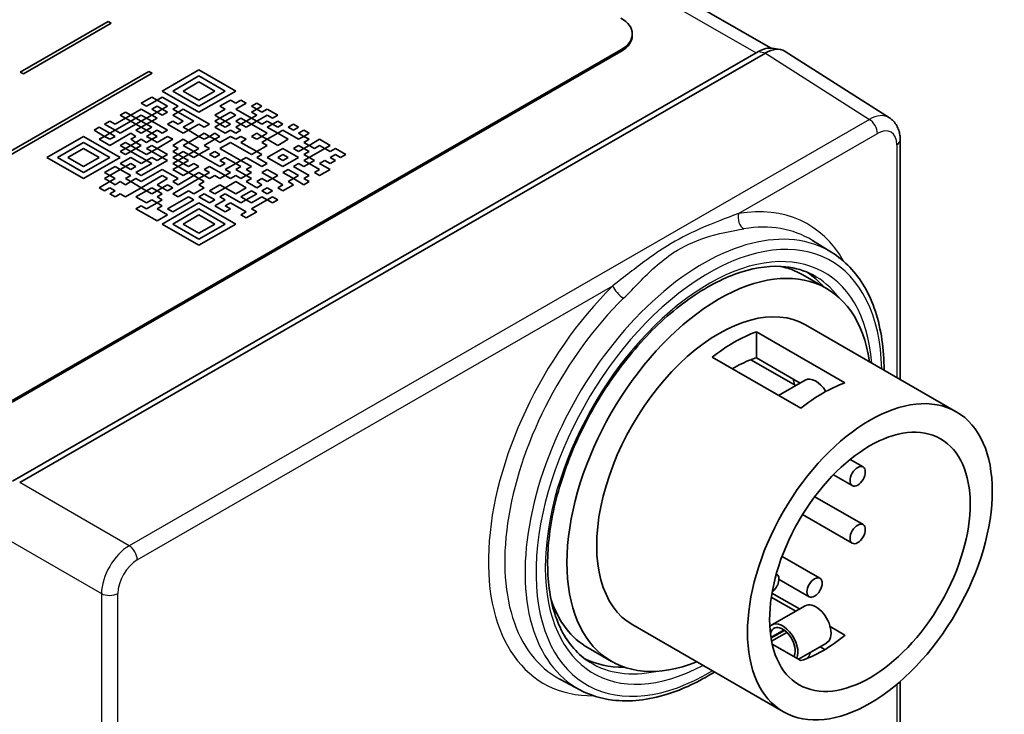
# Model space of a CAD drawing. Header units: millimetres. Extents: x 0 to 210, y 0 to 149.
# Tile 21 of 24: x 148 to 160, y 120 to 129. Entities that reach past the tile are written whole.
import ezdxf

# ---------------------------------------------------------------- set-up
doc = ezdxf.new("R2010")
doc.units = ezdxf.units.MM
doc.header["$LTSCALE"] = 0.5
doc.layers.add('Sichtbar (ISO)', color=7, linetype='Continuous', lineweight=35)
doc.layers.add('Sichtbar schmal (ISO)', color=7, linetype='Continuous', lineweight=25)

msp = doc.modelspace()

# ---------------------------------------------------------------- linework, layer by layer
at = {"layer": 'Sichtbar (ISO)'}
for p, q in [((149.221, 132.967), (157.101, 128.43)), ((147.511, 128.122), (148.636, 128.77)), ((147.511, 128.122), (148.636, 128.77)), ((148.678, 128.745), (147.554, 128.098)), ((148.636, 128.77), (148.678, 128.745)), ((148.636, 128.77), (148.636, 128.77)), ((148.636, 128.77), (148.678, 128.745)), ((155.336, 128.588), (155.336, 128.609)), ((155.19, 128.405), (147.412, 123.926)), ((147.412, 123.906), (155.19, 128.385)), ((147.415, 122.895), (156.95, 128.386)), ((157.037, 128.365), (147.507, 122.877)), ((157.123, 128.428), (157.224, 128.412)), ((157.29, 128.387), (158.622, 127.538)), ((146.175, 126.414), (149.157, 128.131)), ((146.175, 126.414), (149.157, 128.131)), ((149.199, 128.107), (146.218, 126.389)), ((147.554, 128.098), (147.511, 128.122)), ((149.157, 128.131), (149.199, 128.107)), ((149.157, 128.131), (149.157, 128.131)), ((149.157, 128.131), (149.199, 128.107)), ((149.329, 127.88), (149.798, 128.151)), ((149.798, 128.151), (149.329, 127.88)), ((149.798, 128.151), (150.267, 127.88)), ((150.267, 127.88), (149.798, 128.151)), ((149.798, 128.151), (149.798, 128.151)), ((149.798, 128.074), (149.463, 127.88)), ((149.597, 127.88), (149.798, 127.996)), ((149.798, 127.996), (149.597, 127.88)), ((150.133, 127.88), (149.798, 128.074)), ((149.798, 127.996), (149.999, 127.88)), ((149.999, 127.88), (149.798, 127.996)), ((149.798, 127.996), (149.798, 127.996)), ((149.798, 127.61), (149.329, 127.88)), ((149.463, 127.88), (149.798, 127.687)), ((149.798, 127.687), (149.463, 127.88)), ((149.463, 127.88), (149.463, 127.88)), ((149.798, 127.765), (149.597, 127.88)), ((149.999, 127.88), (149.798, 127.765)), ((149.798, 127.687), (150.133, 127.88)), ((150.267, 127.88), (149.798, 127.61)), ((150.133, 127.88), (149.798, 127.687)), ((150.133, 127.88), (150.133, 127.88)), ((149.06, 127.726), (149.195, 127.803)), ((149.195, 127.803), (149.06, 127.726)), ((149.127, 127.687), (149.06, 127.726)), ((149.262, 127.765), (149.127, 127.687)), ((149.195, 127.803), (149.262, 127.765)), ((149.262, 127.765), (149.195, 127.803)), ((149.195, 127.803), (149.195, 127.803)), ((149.329, 127.803), (149.262, 127.765)), ((149.262, 127.765), (149.329, 127.803)), ((149.396, 127.687), (149.262, 127.765)), ((149.53, 127.687), (149.329, 127.803)), ((149.329, 127.803), (149.53, 127.687)), ((149.329, 127.803), (149.329, 127.803)), ((150.2, 127.765), (150.066, 127.687)), ((150.066, 127.687), (150.2, 127.765)), ((150.267, 127.726), (150.2, 127.765)), ((150.2, 127.765), (150.2, 127.765)), ((150.2, 127.765), (150.267, 127.726)), ((150.334, 127.765), (150.267, 127.726)), ((150.267, 127.726), (150.334, 127.765)), ((150.401, 127.726), (150.267, 127.649)), ((150.267, 127.726), (150.267, 127.726)), ((150.401, 127.726), (150.334, 127.765)), ((150.334, 127.765), (150.401, 127.726)), ((150.334, 127.765), (150.334, 127.765)), ((150.536, 127.726), (150.469, 127.687)), ((150.469, 127.687), (150.536, 127.726)), ((150.603, 127.687), (150.536, 127.726)), ((150.536, 127.726), (150.536, 127.726)), ((150.536, 127.726), (150.603, 127.687)), ((148.859, 127.61), (148.792, 127.572)), ((148.792, 127.572), (148.859, 127.61)), ((148.926, 127.572), (148.859, 127.61)), ((148.859, 127.61), (148.859, 127.61)), ((148.859, 127.61), (148.926, 127.572)), ((149.06, 127.649), (148.926, 127.572)), ((148.926, 127.572), (149.06, 127.649)), ((149.194, 127.572), (149.06, 127.649)), ((149.06, 127.649), (149.06, 127.649)), ((149.06, 127.649), (149.195, 127.572)), ((149.195, 127.649), (149.262, 127.687)), ((149.262, 127.687), (149.195, 127.649)), ((149.262, 127.61), (149.195, 127.649)), ((149.262, 127.61), (149.195, 127.572)), ((149.195, 127.572), (149.262, 127.61)), ((149.262, 127.687), (149.329, 127.649)), ((149.329, 127.649), (149.262, 127.687)), ((149.262, 127.687), (149.262, 127.687)), ((149.329, 127.649), (149.262, 127.61)), ((149.329, 127.572), (149.262, 127.61)), ((149.262, 127.61), (149.329, 127.572)), ((149.262, 127.61), (149.262, 127.61)), ((149.396, 127.687), (149.329, 127.649)), ((149.329, 127.649), (149.396, 127.687)), ((149.396, 127.61), (149.329, 127.649)), ((149.396, 127.61), (149.329, 127.572)), ((149.329, 127.572), (149.396, 127.61)), ((149.396, 127.687), (149.396, 127.687)), ((149.396, 127.61), (149.396, 127.61)), ((149.53, 127.687), (149.463, 127.649)), ((149.53, 127.61), (149.463, 127.649)), ((149.463, 127.649), (149.53, 127.61)), ((149.463, 127.649), (149.463, 127.649)), ((149.53, 127.61), (149.463, 127.572)), ((149.53, 127.61), (149.597, 127.649)), ((149.597, 127.649), (149.53, 127.61)), ((149.731, 127.494), (149.53, 127.61)), ((149.597, 127.649), (149.932, 127.456)), ((149.932, 127.456), (149.597, 127.649)), ((149.597, 127.649), (149.597, 127.649)), ((149.798, 127.687), (149.798, 127.687)), ((150.133, 127.649), (149.999, 127.572)), ((149.999, 127.572), (150.133, 127.649)), ((150.133, 127.649), (150.066, 127.687)), ((150.2, 127.61), (150.066, 127.533)), ((150.133, 127.649), (150.133, 127.649)), ((150.267, 127.572), (150.2, 127.61)), ((150.468, 127.533), (150.267, 127.649)), ((150.267, 127.649), (150.469, 127.533)), ((150.267, 127.649), (150.267, 127.649)), ((150.536, 127.649), (150.469, 127.687)), ((150.536, 127.649), (150.469, 127.61)), ((150.469, 127.61), (150.536, 127.649)), ((150.536, 127.572), (150.469, 127.61)), ((150.603, 127.687), (150.536, 127.649)), ((150.603, 127.61), (150.536, 127.649)), ((150.536, 127.649), (150.536, 127.649)), ((150.536, 127.649), (150.603, 127.61)), ((150.67, 127.649), (150.603, 127.61)), ((150.603, 127.61), (150.67, 127.649)), ((150.603, 127.61), (150.603, 127.61)), ((150.804, 127.572), (150.67, 127.649)), ((150.67, 127.649), (150.804, 127.572)), ((150.67, 127.649), (150.67, 127.649)), ((148.658, 127.494), (148.591, 127.456)), ((148.591, 127.456), (148.658, 127.494)), ((148.725, 127.456), (148.658, 127.494)), ((148.658, 127.494), (148.658, 127.494)), ((148.658, 127.494), (148.725, 127.456)), ((148.859, 127.533), (148.725, 127.456)), ((148.725, 127.456), (148.859, 127.533)), ((148.926, 127.494), (148.725, 127.379)), ((148.859, 127.533), (148.792, 127.572)), ((148.926, 127.572), (148.859, 127.533)), ((148.859, 127.533), (148.926, 127.494)), ((148.926, 127.494), (148.859, 127.533)), ((148.859, 127.533), (148.859, 127.533)), ((148.993, 127.533), (148.926, 127.572)), ((148.926, 127.494), (148.993, 127.533)), ((148.993, 127.533), (148.926, 127.494)), ((148.993, 127.456), (148.926, 127.494)), ((149.06, 127.572), (148.993, 127.533)), ((148.993, 127.533), (149.06, 127.494)), ((149.06, 127.494), (148.993, 127.533)), ((148.993, 127.533), (148.993, 127.533)), ((149.06, 127.494), (148.993, 127.456)), ((149.127, 127.533), (149.06, 127.572)), ((149.06, 127.494), (149.127, 127.533)), ((149.127, 127.533), (149.06, 127.494)), ((149.127, 127.456), (149.06, 127.494)), ((149.195, 127.572), (149.127, 127.533)), ((149.194, 127.494), (149.127, 127.533)), ((149.127, 127.533), (149.127, 127.533)), ((149.127, 127.533), (149.195, 127.494)), ((149.195, 127.494), (149.127, 127.456)), ((149.262, 127.533), (149.195, 127.572)), ((149.262, 127.533), (149.195, 127.494)), ((149.195, 127.494), (149.262, 127.533)), ((149.396, 127.379), (149.195, 127.494)), ((149.262, 127.533), (149.262, 127.533)), ((149.329, 127.572), (149.329, 127.572)), ((149.463, 127.494), (149.396, 127.456)), ((149.597, 127.494), (149.463, 127.572)), ((149.463, 127.572), (149.597, 127.494)), ((149.463, 127.572), (149.463, 127.572)), ((149.53, 127.456), (149.463, 127.494)), ((149.597, 127.494), (149.53, 127.456)), ((149.597, 127.417), (149.731, 127.494)), ((149.731, 127.494), (149.597, 127.417)), ((149.731, 127.494), (149.731, 127.494)), ((150.066, 127.533), (149.999, 127.572)), ((150.066, 127.533), (149.999, 127.494)), ((149.999, 127.494), (150.066, 127.533)), ((150.066, 127.456), (149.999, 127.494)), ((150.066, 127.533), (150.133, 127.494)), ((150.133, 127.494), (150.066, 127.533)), ((150.066, 127.533), (150.066, 127.533)), ((150.133, 127.494), (150.066, 127.456)), ((150.133, 127.494), (150.267, 127.572)), ((150.267, 127.572), (150.133, 127.494)), ((150.2, 127.456), (150.133, 127.494)), ((150.267, 127.572), (150.267, 127.572)), ((150.334, 127.533), (150.267, 127.494)), ((150.267, 127.494), (150.334, 127.456)), ((150.334, 127.456), (150.267, 127.494)), ((150.267, 127.494), (150.267, 127.494)), ((150.401, 127.494), (150.334, 127.533)), ((150.334, 127.456), (150.401, 127.494)), ((150.401, 127.494), (150.334, 127.456)), ((150.469, 127.533), (150.401, 127.494)), ((150.401, 127.494), (150.469, 127.456)), ((150.468, 127.456), (150.401, 127.494)), ((150.401, 127.494), (150.401, 127.494)), ((150.536, 127.572), (150.469, 127.533)), ((150.469, 127.533), (150.536, 127.572)), ((150.536, 127.494), (150.469, 127.533)), ((150.469, 127.456), (150.536, 127.494)), ((150.536, 127.494), (150.469, 127.456)), ((150.67, 127.572), (150.536, 127.494)), ((150.536, 127.572), (150.536, 127.572)), ((150.603, 127.456), (150.536, 127.494)), ((150.536, 127.494), (150.536, 127.494)), ((150.536, 127.494), (150.603, 127.456)), ((150.67, 127.494), (150.603, 127.456)), ((150.603, 127.456), (150.67, 127.494)), ((150.737, 127.533), (150.67, 127.572)), ((150.737, 127.456), (150.67, 127.494)), ((150.67, 127.494), (150.737, 127.456)), ((150.67, 127.494), (150.67, 127.494)), ((150.804, 127.572), (150.737, 127.533)), ((150.804, 127.494), (150.737, 127.456)), ((150.737, 127.456), (150.804, 127.494)), ((150.871, 127.456), (150.804, 127.494)), ((150.804, 127.494), (150.804, 127.494)), ((150.804, 127.494), (150.871, 127.456)), ((148.524, 127.417), (148.457, 127.378)), ((148.457, 127.379), (148.524, 127.417)), ((148.591, 127.301), (148.457, 127.379)), ((148.658, 127.34), (148.524, 127.417)), ((148.524, 127.417), (148.658, 127.34)), ((148.524, 127.417), (148.524, 127.417)), ((148.725, 127.379), (148.591, 127.456)), ((148.658, 127.34), (148.591, 127.301)), ((148.658, 127.34), (148.725, 127.379)), ((148.725, 127.378), (148.658, 127.34)), ((148.725, 127.301), (148.658, 127.34)), ((148.926, 127.34), (148.658, 127.185)), ((148.725, 127.456), (148.725, 127.456)), ((148.725, 127.379), (148.792, 127.34)), ((148.725, 127.379), (148.725, 127.378)), ((148.792, 127.34), (148.725, 127.378)), ((148.792, 127.34), (148.993, 127.456)), ((148.993, 127.456), (148.792, 127.34)), ((148.792, 127.34), (148.792, 127.34)), ((148.993, 127.301), (148.926, 127.34)), ((148.993, 127.456), (149.06, 127.417)), ((149.06, 127.417), (148.993, 127.456)), ((148.993, 127.456), (148.993, 127.456)), ((149.06, 127.417), (148.993, 127.379)), ((148.993, 127.379), (149.06, 127.34)), ((148.993, 127.379), (148.993, 127.378)), ((149.06, 127.34), (148.993, 127.378)), ((149.06, 127.417), (149.127, 127.456)), ((149.127, 127.456), (149.06, 127.417)), ((149.127, 127.379), (149.06, 127.417)), ((149.06, 127.34), (149.127, 127.379)), ((149.127, 127.378), (149.06, 127.34)), ((149.06, 127.34), (149.06, 127.34)), ((149.194, 127.417), (149.127, 127.456)), ((149.127, 127.456), (149.127, 127.456)), ((149.127, 127.456), (149.195, 127.417)), ((149.195, 127.417), (149.127, 127.379)), ((149.127, 127.379), (149.195, 127.34)), ((149.127, 127.379), (149.127, 127.378)), ((149.194, 127.34), (149.127, 127.378)), ((149.195, 127.34), (149.127, 127.301)), ((149.195, 127.34), (149.262, 127.379)), ((149.262, 127.378), (149.195, 127.34)), ((149.262, 127.301), (149.195, 127.34)), ((149.262, 127.379), (149.329, 127.34)), ((149.262, 127.379), (149.262, 127.378)), ((149.329, 127.34), (149.262, 127.378)), ((149.329, 127.34), (149.396, 127.379)), ((149.396, 127.378), (149.329, 127.34)), ((149.329, 127.34), (149.329, 127.34)), ((149.597, 127.34), (149.396, 127.456)), ((149.396, 127.456), (149.597, 127.34)), ((149.396, 127.456), (149.396, 127.456)), ((149.396, 127.379), (149.396, 127.378)), ((149.664, 127.379), (149.597, 127.417)), ((149.597, 127.34), (149.664, 127.379)), ((149.664, 127.378), (149.597, 127.34)), ((149.597, 127.34), (149.597, 127.34)), ((149.798, 127.456), (149.664, 127.379)), ((149.664, 127.379), (149.798, 127.301)), ((149.664, 127.379), (149.664, 127.378)), ((149.798, 127.301), (149.664, 127.378)), ((149.865, 127.417), (149.798, 127.456)), ((149.798, 127.301), (149.865, 127.34)), ((149.865, 127.34), (149.798, 127.301)), ((149.932, 127.456), (149.865, 127.417)), ((149.865, 127.34), (149.932, 127.301)), ((149.932, 127.301), (149.865, 127.34)), ((149.865, 127.34), (149.865, 127.34)), ((149.932, 127.301), (149.999, 127.34)), ((149.999, 127.34), (149.932, 127.301)), ((150.066, 127.456), (149.999, 127.417)), ((149.999, 127.417), (150.066, 127.456)), ((150.133, 127.34), (149.999, 127.417)), ((149.999, 127.34), (150.066, 127.301)), ((150.066, 127.301), (149.999, 127.34)), ((149.999, 127.34), (149.999, 127.34)), ((150.066, 127.456), (150.133, 127.417)), ((150.133, 127.417), (150.066, 127.456)), ((150.066, 127.456), (150.066, 127.456)), ((150.133, 127.417), (150.2, 127.456)), ((150.2, 127.456), (150.133, 127.417)), ((150.133, 127.417), (150.133, 127.417)), ((150.2, 127.379), (150.133, 127.34)), ((150.2, 127.456), (150.2, 127.456)), ((150.267, 127.34), (150.2, 127.379)), ((150.334, 127.456), (150.267, 127.417)), ((150.334, 127.378), (150.267, 127.417)), ((150.267, 127.417), (150.334, 127.379)), ((150.267, 127.417), (150.267, 127.417)), ((150.334, 127.379), (150.267, 127.34)), ((150.401, 127.417), (150.334, 127.456)), ((150.469, 127.456), (150.401, 127.417)), ((150.67, 127.34), (150.469, 127.456)), ((150.536, 127.34), (150.469, 127.301)), ((150.469, 127.301), (150.536, 127.34)), ((150.603, 127.301), (150.536, 127.34)), ((150.536, 127.34), (150.536, 127.34)), ((150.536, 127.34), (150.603, 127.301)), ((150.603, 127.456), (150.603, 127.456)), ((150.67, 127.34), (150.603, 127.301)), ((150.603, 127.301), (150.67, 127.34)), ((150.737, 127.456), (150.67, 127.417)), ((150.804, 127.34), (150.67, 127.417)), ((150.67, 127.417), (150.804, 127.34)), ((150.67, 127.417), (150.67, 127.417)), ((150.804, 127.34), (150.67, 127.263)), ((150.67, 127.34), (150.67, 127.34)), ((150.804, 127.417), (150.737, 127.456)), ((150.871, 127.456), (150.804, 127.417)), ((150.804, 127.34), (150.871, 127.379)), ((150.871, 127.378), (150.804, 127.34)), ((150.938, 127.263), (150.804, 127.34)), ((150.871, 127.379), (151.072, 127.263)), ((150.871, 127.379), (150.871, 127.378)), ((151.072, 127.263), (150.871, 127.378)), ((151.005, 127.456), (150.938, 127.417)), ((150.938, 127.417), (151.005, 127.456)), ((151.005, 127.379), (150.938, 127.417)), ((151.072, 127.417), (151.005, 127.456)), ((151.005, 127.456), (151.005, 127.456)), ((151.005, 127.456), (151.072, 127.417)), ((151.072, 127.417), (151.005, 127.379)), ((151.072, 127.34), (151.139, 127.379)), ((151.139, 127.378), (151.072, 127.34)), ((151.139, 127.301), (151.072, 127.34)), ((151.139, 127.379), (151.139, 127.378)), ((151.139, 127.379), (151.206, 127.34)), ((151.206, 127.34), (151.139, 127.378)), ((151.206, 127.34), (151.139, 127.301)), ((148.323, 127.301), (147.853, 127.031)), ((147.853, 127.031), (148.323, 127.301)), ((148.323, 127.224), (147.988, 127.031)), ((148.792, 127.031), (148.323, 127.301)), ((148.323, 127.301), (148.792, 127.031)), ((148.323, 127.301), (148.323, 127.301)), ((148.658, 127.031), (148.323, 127.224)), ((148.591, 127.301), (148.524, 127.263)), ((148.524, 127.263), (148.591, 127.301)), ((148.658, 127.185), (148.524, 127.263)), ((148.591, 127.301), (148.658, 127.263)), ((148.658, 127.263), (148.591, 127.301)), ((148.591, 127.301), (148.591, 127.301)), ((148.658, 127.263), (148.725, 127.301)), ((148.725, 127.301), (148.658, 127.263)), ((148.658, 127.263), (148.658, 127.263)), ((148.725, 127.301), (148.725, 127.301)), ((148.859, 127.224), (148.792, 127.185)), ((148.792, 127.185), (148.859, 127.224)), ((148.926, 127.185), (148.859, 127.224)), ((148.859, 127.224), (148.859, 127.224)), ((148.859, 127.224), (148.926, 127.185)), ((148.993, 127.301), (148.926, 127.263)), ((148.926, 127.263), (148.993, 127.301)), ((148.993, 127.224), (148.926, 127.263)), ((148.993, 127.224), (148.926, 127.185)), ((148.926, 127.185), (148.993, 127.224)), ((148.993, 127.301), (148.993, 127.301)), ((149.06, 127.263), (148.993, 127.224)), ((149.06, 127.185), (148.993, 127.224)), ((148.993, 127.224), (148.993, 127.224)), ((148.993, 127.224), (149.06, 127.185)), ((149.127, 127.224), (149.06, 127.263)), ((149.194, 127.263), (149.127, 127.301)), ((149.127, 127.301), (149.195, 127.263)), ((149.127, 127.301), (149.127, 127.301)), ((149.195, 127.263), (149.127, 127.224)), ((149.262, 127.301), (149.195, 127.263)), ((149.195, 127.263), (149.262, 127.301)), ((149.262, 127.224), (149.195, 127.263)), ((149.396, 127.301), (149.262, 127.224)), ((149.262, 127.301), (149.262, 127.301)), ((149.463, 127.263), (149.262, 127.147)), ((149.262, 127.147), (149.463, 127.263)), ((149.463, 127.263), (149.396, 127.301)), ((149.597, 127.263), (149.463, 127.185)), ((149.463, 127.263), (149.463, 127.263)), ((149.664, 127.224), (149.597, 127.263)), ((149.597, 127.185), (149.664, 127.224)), ((149.664, 127.224), (149.597, 127.185)), ((149.798, 127.301), (149.664, 127.224)), ((149.664, 127.224), (149.798, 127.147)), ((149.664, 127.224), (149.664, 127.224)), ((149.798, 127.147), (149.664, 127.224)), ((149.865, 127.263), (149.798, 127.301)), ((149.932, 127.301), (149.865, 127.263)), ((149.999, 127.263), (149.865, 127.185)), ((149.865, 127.185), (149.999, 127.263)), ((149.999, 127.263), (149.932, 127.301)), ((150.066, 127.301), (149.999, 127.263)), ((150.066, 127.224), (149.999, 127.263)), ((149.999, 127.263), (150.066, 127.224)), ((149.999, 127.263), (149.999, 127.263)), ((150.2, 127.301), (150.066, 127.224)), ((150.066, 127.224), (150.2, 127.301)), ((150.2, 127.224), (150.066, 127.147)), ((150.066, 127.224), (150.066, 127.224)), ((150.267, 127.263), (150.2, 127.301)), ((150.2, 127.301), (150.267, 127.263)), ((150.2, 127.301), (150.2, 127.301)), ((150.469, 127.07), (150.2, 127.224)), ((150.334, 127.301), (150.267, 127.263)), ((150.267, 127.263), (150.334, 127.301)), ((150.267, 127.263), (150.267, 127.263)), ((150.401, 127.263), (150.334, 127.301)), ((150.334, 127.301), (150.401, 127.263)), ((150.334, 127.301), (150.334, 127.301)), ((150.401, 127.263), (150.334, 127.224)), ((150.536, 127.108), (150.334, 127.224)), ((150.334, 127.224), (150.536, 127.108)), ((150.334, 127.224), (150.334, 127.224)), ((150.536, 127.263), (150.469, 127.301)), ((150.603, 127.301), (150.536, 127.263)), ((150.67, 127.263), (150.603, 127.301)), ((150.67, 127.263), (150.603, 127.224)), ((150.603, 127.224), (150.67, 127.263)), ((150.67, 127.185), (150.603, 127.224)), ((150.67, 127.263), (150.67, 127.263)), ((150.804, 127.185), (150.67, 127.263)), ((150.67, 127.263), (150.804, 127.185)), ((150.938, 127.263), (150.804, 127.185)), ((150.804, 127.185), (150.938, 127.263)), ((150.938, 127.263), (150.938, 127.263)), ((151.139, 127.301), (151.072, 127.263)), ((151.072, 127.263), (151.139, 127.301)), ((151.072, 127.263), (151.072, 127.263)), ((151.206, 127.263), (151.139, 127.301)), ((151.139, 127.301), (151.206, 127.263)), ((151.139, 127.301), (151.139, 127.301)), ((151.206, 127.263), (151.139, 127.224)), ((151.206, 127.185), (151.139, 127.224)), ((151.139, 127.224), (151.206, 127.185)), ((151.139, 127.224), (151.139, 127.224)), ((151.34, 127.263), (151.206, 127.185)), ((151.206, 127.185), (151.34, 127.263)), ((151.474, 127.185), (151.34, 127.263)), ((151.34, 127.263), (151.474, 127.185)), ((151.34, 127.263), (151.34, 127.263)), ((158.759, 124.195), (158.759, 127.254)), ((148.122, 127.031), (148.323, 127.147)), ((148.323, 127.147), (148.122, 127.031)), ((148.323, 127.147), (148.524, 127.031)), ((148.524, 127.031), (148.323, 127.147)), ((148.323, 127.147), (148.323, 127.147)), ((148.859, 127.147), (148.792, 127.185)), ((148.859, 127.147), (148.792, 127.108)), ((148.792, 127.108), (148.859, 127.147)), ((148.859, 127.07), (148.792, 127.108)), ((148.926, 127.185), (148.859, 127.147)), ((148.859, 127.147), (148.926, 127.108)), ((148.926, 127.108), (148.859, 127.147)), ((148.859, 127.147), (148.859, 127.147)), ((148.926, 127.108), (148.859, 127.07)), ((148.993, 127.147), (148.926, 127.185)), ((148.926, 127.108), (148.993, 127.147)), ((148.993, 127.147), (148.926, 127.108)), ((149.127, 126.992), (148.926, 127.108)), ((149.06, 127.185), (148.993, 127.147)), ((149.127, 127.07), (148.993, 127.147)), ((148.993, 127.147), (149.127, 127.07)), ((148.993, 127.147), (148.993, 127.147)), ((149.127, 127.147), (149.195, 127.185)), ((149.195, 127.185), (149.127, 127.147)), ((149.195, 127.108), (149.127, 127.147)), ((149.195, 127.108), (149.127, 127.07)), ((149.127, 127.07), (149.195, 127.108)), ((149.195, 127.185), (149.262, 127.147)), ((149.262, 127.147), (149.195, 127.185)), ((149.195, 127.185), (149.195, 127.185)), ((149.262, 127.147), (149.195, 127.108)), ((149.329, 127.031), (149.195, 127.108)), ((149.195, 127.108), (149.329, 127.031)), ((149.195, 127.108), (149.195, 127.108)), ((149.396, 127.07), (149.262, 127.147)), ((149.53, 127.147), (149.463, 127.185)), ((149.463, 127.185), (149.53, 127.147)), ((149.463, 127.185), (149.463, 127.185)), ((149.53, 127.147), (149.463, 127.108)), ((149.53, 127.07), (149.463, 127.108)), ((149.463, 127.108), (149.53, 127.07)), ((149.463, 127.108), (149.463, 127.108)), ((149.53, 127.07), (149.597, 127.108)), ((149.597, 127.108), (149.53, 127.07)), ((149.731, 127.108), (149.597, 127.185)), ((149.597, 127.108), (149.664, 127.07)), ((149.664, 127.07), (149.597, 127.108)), ((149.597, 127.108), (149.597, 127.108)), ((149.731, 127.108), (149.664, 127.07)), ((149.664, 127.07), (149.731, 127.108)), ((149.798, 127.147), (149.731, 127.108)), ((149.798, 127.07), (149.731, 127.108)), ((149.731, 127.108), (149.798, 127.07)), ((149.731, 127.108), (149.731, 127.108)), ((149.932, 127.147), (149.798, 127.07)), ((149.798, 127.07), (149.932, 127.147)), ((149.932, 127.147), (149.865, 127.185)), ((149.932, 127.147), (149.932, 127.147)), ((149.999, 127.108), (149.932, 127.07)), ((150.066, 127.07), (149.999, 127.108)), ((150.066, 127.147), (150.334, 126.992)), ((150.334, 126.992), (150.066, 127.147)), ((150.066, 127.147), (150.066, 127.147)), ((150.536, 127.108), (150.469, 127.07)), ((150.67, 127.185), (150.536, 127.108)), ((150.536, 127.108), (150.67, 127.185)), ((150.603, 127.07), (150.536, 127.108)), ((150.67, 127.185), (150.67, 127.185)), ((150.871, 127.147), (150.67, 127.031)), ((150.804, 127.185), (150.804, 127.185)), ((151.072, 127.031), (150.871, 127.147)), ((151.072, 127.185), (151.005, 127.147)), ((151.005, 127.147), (151.072, 127.108)), ((151.072, 127.108), (151.005, 127.147)), ((151.005, 127.147), (151.005, 127.147)), ((151.139, 127.147), (151.072, 127.185)), ((151.072, 127.108), (151.139, 127.147)), ((151.139, 127.147), (151.072, 127.108)), ((151.072, 127.108), (151.072, 127.108)), ((151.206, 127.185), (151.139, 127.147)), ((151.139, 127.147), (151.206, 127.108)), ((151.206, 127.108), (151.139, 127.147)), ((151.139, 127.147), (151.139, 127.147)), ((151.206, 127.108), (151.139, 127.07)), ((151.273, 127.147), (151.206, 127.185)), ((151.206, 127.031), (151.407, 127.147)), ((151.407, 127.147), (151.206, 127.031)), ((151.34, 127.185), (151.273, 127.147)), ((151.407, 127.147), (151.34, 127.185)), ((151.474, 127.185), (151.407, 127.147)), ((151.474, 127.108), (151.407, 127.147)), ((151.407, 127.147), (151.407, 127.147)), ((151.407, 127.147), (151.474, 127.108)), ((151.541, 127.147), (151.474, 127.108)), ((151.474, 127.108), (151.541, 127.147)), ((151.474, 127.108), (151.474, 127.108)), ((151.675, 127.07), (151.541, 127.147)), ((151.541, 127.147), (151.675, 127.07)), ((151.541, 127.147), (151.541, 127.147)), ((148.323, 126.761), (147.853, 127.031)), ((147.988, 127.031), (148.323, 126.838)), ((148.323, 126.838), (147.988, 127.031)), ((147.988, 127.031), (147.988, 127.031)), ((148.323, 126.915), (148.122, 127.031)), ((148.524, 127.031), (148.323, 126.915)), ((148.323, 126.838), (148.658, 127.031)), ((148.658, 127.031), (148.323, 126.838)), ((148.792, 127.031), (148.323, 126.761)), ((148.658, 127.031), (148.658, 127.031)), ((148.926, 127.031), (148.792, 126.954)), ((148.792, 126.954), (148.926, 127.031)), ((149.06, 126.954), (148.926, 127.031)), ((148.926, 127.031), (148.926, 127.031)), ((148.926, 127.031), (149.06, 126.954)), ((149.396, 126.992), (149.06, 126.799)), ((149.06, 126.799), (149.396, 126.992)), ((149.127, 126.992), (149.06, 126.954)), ((149.06, 126.954), (149.127, 126.992)), ((149.127, 127.07), (149.127, 127.07)), ((149.195, 127.031), (149.127, 126.992)), ((149.194, 126.954), (149.127, 126.992)), ((149.127, 126.992), (149.127, 126.992)), ((149.127, 126.992), (149.195, 126.954)), ((149.262, 126.992), (149.195, 127.031)), ((149.329, 127.031), (149.262, 126.992)), ((149.396, 127.07), (149.329, 127.031)), ((149.329, 127.031), (149.396, 127.07)), ((149.396, 126.992), (149.329, 127.031)), ((149.396, 127.07), (149.396, 127.07)), ((149.396, 126.992), (149.396, 126.992)), ((149.53, 127.07), (149.463, 127.031)), ((149.53, 126.992), (149.463, 127.031)), ((149.463, 127.031), (149.53, 126.992)), ((149.463, 127.031), (149.463, 127.031)), ((149.53, 126.992), (149.463, 126.954)), ((149.597, 127.031), (149.53, 127.07)), ((149.597, 127.031), (149.53, 126.992)), ((149.53, 126.992), (149.597, 127.031)), ((149.597, 126.954), (149.53, 126.992)), ((149.664, 127.07), (149.597, 127.031)), ((149.664, 126.992), (149.597, 127.031)), ((149.597, 127.031), (149.664, 126.992)), ((149.597, 127.031), (149.597, 127.031)), ((149.664, 126.992), (149.597, 126.954)), ((149.731, 127.031), (149.664, 127.07)), ((149.798, 127.07), (149.731, 127.031)), ((150.066, 126.915), (149.798, 127.07)), ((149.932, 127.07), (149.999, 127.031)), ((149.999, 127.031), (149.932, 127.07)), ((149.932, 127.07), (149.932, 127.07)), ((149.999, 127.031), (150.066, 127.07)), ((150.066, 127.07), (149.999, 127.031)), ((149.999, 127.031), (149.999, 127.031)), ((150.066, 127.07), (150.066, 127.07)), ((150.133, 127.031), (150.066, 126.992)), ((150.133, 126.954), (150.066, 126.992)), ((150.066, 126.992), (150.133, 126.954)), ((150.066, 126.992), (150.066, 126.992)), ((150.267, 126.954), (150.133, 127.031)), ((150.334, 126.992), (150.267, 126.954)), ((150.401, 127.031), (150.334, 126.992)), ((150.334, 126.992), (150.401, 127.031)), ((150.469, 126.915), (150.334, 126.992)), ((150.603, 126.915), (150.401, 127.031)), ((150.401, 127.031), (150.603, 126.915)), ((150.401, 127.031), (150.401, 127.031)), ((150.603, 127.07), (150.536, 127.031)), ((150.536, 127.031), (150.603, 127.07)), ((150.67, 126.954), (150.536, 127.031)), ((150.603, 127.07), (150.603, 127.07)), ((150.67, 127.031), (150.871, 126.915)), ((150.871, 126.915), (150.67, 127.031)), ((150.67, 127.031), (150.67, 127.031)), ((150.804, 127.031), (150.871, 127.07)), ((150.871, 127.07), (150.804, 127.031)), ((150.871, 126.992), (150.804, 127.031)), ((150.871, 127.07), (150.938, 127.031)), ((150.938, 127.031), (150.871, 127.07)), ((150.871, 127.07), (150.871, 127.07)), ((150.871, 126.915), (151.072, 127.031)), ((150.938, 127.031), (150.871, 126.992)), ((151.072, 127.031), (150.871, 126.915)), ((151.072, 127.031), (151.072, 127.031)), ((151.139, 127.07), (151.206, 127.031)), ((151.206, 127.031), (151.139, 127.07)), ((151.139, 127.07), (151.139, 127.07)), ((151.206, 127.031), (151.139, 126.992)), ((151.139, 126.992), (151.206, 126.954)), ((151.206, 126.954), (151.139, 126.992)), ((151.139, 126.992), (151.139, 126.992)), ((151.273, 126.992), (151.206, 127.031)), ((151.206, 126.954), (151.273, 126.992)), ((151.273, 126.992), (151.206, 126.954)), ((151.273, 126.992), (151.273, 126.992)), ((151.407, 126.992), (151.34, 126.954)), ((151.474, 126.954), (151.407, 126.992)), ((151.541, 127.07), (151.474, 127.031)), ((151.541, 126.992), (151.474, 127.031)), ((151.474, 127.031), (151.541, 126.992)), ((151.474, 127.031), (151.474, 127.031)), ((151.541, 126.992), (151.474, 126.954)), ((151.608, 127.031), (151.541, 127.07)), ((151.675, 127.07), (151.608, 127.031)), ((148.323, 126.838), (148.323, 126.838)), ((148.725, 126.915), (148.591, 126.838)), ((148.591, 126.838), (148.725, 126.915)), ((148.658, 126.799), (148.591, 126.838)), ((148.792, 126.877), (148.658, 126.799)), ((148.792, 126.877), (148.725, 126.915)), ((148.725, 126.915), (148.725, 126.915)), ((148.725, 126.915), (148.792, 126.877)), ((148.859, 126.915), (148.792, 126.954)), ((148.859, 126.915), (148.792, 126.877)), ((148.792, 126.877), (148.859, 126.915)), ((148.926, 126.799), (148.792, 126.877)), ((148.926, 126.954), (148.859, 126.915)), ((148.859, 126.915), (148.859, 126.915)), ((148.926, 126.876), (148.859, 126.915)), ((148.859, 126.915), (148.926, 126.877)), ((148.993, 126.915), (148.926, 126.954)), ((148.926, 126.877), (148.993, 126.915)), ((148.993, 126.915), (148.926, 126.876)), ((148.926, 126.876), (148.926, 126.877)), ((149.195, 126.954), (148.993, 126.838)), ((148.993, 126.915), (148.993, 126.915)), ((148.993, 126.838), (148.993, 126.838)), ((149.06, 126.799), (148.993, 126.838)), ((148.993, 126.838), (149.06, 126.799)), ((149.06, 126.954), (149.06, 126.954)), ((149.329, 126.877), (149.06, 126.722)), ((149.53, 126.761), (149.329, 126.877)), ((149.53, 126.915), (149.463, 126.954)), ((149.463, 126.954), (149.53, 126.915)), ((149.463, 126.954), (149.463, 126.954)), ((149.53, 126.915), (149.463, 126.877)), ((149.463, 126.877), (149.597, 126.799)), ((149.463, 126.877), (149.463, 126.876)), ((149.597, 126.799), (149.463, 126.876)), ((149.597, 126.954), (149.53, 126.915)), ((149.53, 126.915), (149.597, 126.954)), ((149.664, 126.838), (149.53, 126.915)), ((149.664, 126.915), (149.597, 126.954)), ((149.597, 126.954), (149.597, 126.954)), ((149.597, 126.954), (149.664, 126.915)), ((149.664, 126.838), (149.597, 126.799)), ((149.597, 126.799), (149.664, 126.838)), ((149.731, 126.954), (149.664, 126.915)), ((149.664, 126.915), (149.731, 126.954)), ((149.798, 126.915), (149.664, 126.838)), ((149.664, 126.915), (149.664, 126.915)), ((149.731, 126.799), (149.664, 126.838)), ((149.664, 126.838), (149.731, 126.799)), ((149.664, 126.838), (149.664, 126.838)), ((149.798, 126.915), (149.731, 126.954)), ((149.731, 126.954), (149.798, 126.915)), ((149.731, 126.954), (149.731, 126.954)), ((149.798, 126.838), (149.731, 126.799)), ((149.731, 126.799), (149.798, 126.838)), ((149.865, 126.799), (149.798, 126.838)), ((149.798, 126.838), (149.798, 126.838)), ((149.798, 126.838), (149.865, 126.799)), ((149.932, 126.915), (149.865, 126.877)), ((149.865, 126.877), (149.932, 126.915)), ((149.932, 126.838), (149.865, 126.877)), ((149.932, 126.838), (149.865, 126.799)), ((149.865, 126.799), (149.932, 126.838)), ((150.133, 126.799), (149.932, 126.915)), ((149.932, 126.915), (150.133, 126.799)), ((149.932, 126.915), (149.932, 126.915)), ((149.932, 126.838), (149.932, 126.838)), ((150.133, 126.954), (150.066, 126.915)), ((150.267, 126.954), (150.133, 126.877)), ((150.133, 126.877), (150.267, 126.954)), ((150.2, 126.838), (150.133, 126.877)), ((150.2, 126.838), (150.133, 126.799)), ((150.133, 126.799), (150.2, 126.838)), ((150.2, 126.838), (150.2, 126.838)), ((150.267, 126.954), (150.334, 126.915)), ((150.334, 126.915), (150.267, 126.954)), ((150.267, 126.954), (150.267, 126.954)), ((150.334, 126.915), (150.267, 126.877)), ((150.267, 126.877), (150.401, 126.799)), ((150.267, 126.877), (150.267, 126.876)), ((150.401, 126.799), (150.267, 126.876)), ((150.401, 126.877), (150.469, 126.915)), ((150.469, 126.838), (150.401, 126.877)), ((150.401, 126.799), (150.469, 126.838)), ((150.469, 126.915), (150.402, 126.877)), ((150.469, 126.838), (150.402, 126.799)), ((150.469, 126.915), (150.469, 126.915)), ((150.469, 126.838), (150.469, 126.838)), ((150.67, 126.954), (150.603, 126.915)), ((150.603, 126.915), (150.67, 126.954)), ((150.603, 126.915), (150.603, 126.915)), ((150.67, 126.877), (150.603, 126.838)), ((150.603, 126.838), (150.737, 126.761)), ((150.737, 126.761), (150.603, 126.838)), ((150.603, 126.838), (150.603, 126.838)), ((150.67, 126.954), (150.67, 126.954)), ((150.804, 126.799), (150.67, 126.877)), ((150.871, 126.915), (150.871, 126.915)), ((150.938, 126.877), (150.871, 126.838)), ((150.871, 126.838), (151.005, 126.761)), ((151.005, 126.761), (150.871, 126.838)), ((150.871, 126.838), (150.871, 126.838)), ((151.072, 126.799), (150.938, 126.877)), ((151.072, 126.954), (151.005, 126.915)), ((151.206, 126.799), (151.005, 126.915)), ((151.005, 126.915), (151.206, 126.799)), ((151.005, 126.915), (151.005, 126.915)), ((151.139, 126.915), (151.072, 126.954)), ((151.206, 126.954), (151.139, 126.915)), ((151.34, 126.877), (151.206, 126.954)), ((151.273, 126.838), (151.34, 126.877)), ((151.34, 126.876), (151.273, 126.838)), ((151.34, 126.799), (151.273, 126.838)), ((151.474, 126.877), (151.34, 126.954)), ((151.34, 126.954), (151.474, 126.877)), ((151.34, 126.954), (151.34, 126.954)), ((151.34, 126.877), (151.34, 126.876)), ((151.474, 126.877), (151.34, 126.799)), ((148.658, 126.722), (148.524, 126.645)), ((148.524, 126.645), (148.658, 126.722)), ((148.658, 126.799), (148.591, 126.761)), ((148.591, 126.761), (148.658, 126.799)), ((148.658, 126.722), (148.591, 126.761)), ((148.658, 126.799), (148.658, 126.799)), ((148.658, 126.799), (148.725, 126.761)), ((148.725, 126.761), (148.658, 126.799)), ((148.725, 126.761), (148.658, 126.722)), ((148.725, 126.683), (148.658, 126.722)), ((148.658, 126.722), (148.725, 126.683)), ((148.658, 126.722), (148.658, 126.722)), ((148.792, 126.722), (148.725, 126.683)), ((148.725, 126.683), (148.792, 126.722)), ((148.859, 126.683), (148.792, 126.722)), ((148.792, 126.722), (148.859, 126.683)), ((148.792, 126.722), (148.792, 126.722)), ((148.926, 126.799), (148.859, 126.761)), ((148.859, 126.761), (148.926, 126.799)), ((148.926, 126.722), (148.859, 126.761)), ((148.926, 126.722), (148.859, 126.683)), ((148.859, 126.683), (148.926, 126.722)), ((148.926, 126.799), (148.926, 126.799)), ((148.993, 126.761), (148.926, 126.722)), ((149.06, 126.645), (148.926, 126.722)), ((148.926, 126.722), (149.06, 126.645)), ((148.926, 126.722), (148.926, 126.722)), ((149.06, 126.722), (148.993, 126.761)), ((149.329, 126.799), (149.06, 126.645)), ((149.06, 126.645), (149.329, 126.799)), ((149.06, 126.799), (149.06, 126.799)), ((149.396, 126.761), (149.262, 126.683)), ((149.396, 126.761), (149.329, 126.799)), ((149.329, 126.799), (149.329, 126.799)), ((149.329, 126.799), (149.396, 126.761)), ((149.798, 126.761), (149.463, 126.568)), ((149.463, 126.568), (149.798, 126.761)), ((149.53, 126.761), (149.463, 126.722)), ((149.463, 126.722), (149.53, 126.761)), ((149.53, 126.683), (149.463, 126.722)), ((149.731, 126.799), (149.53, 126.683)), ((149.53, 126.761), (149.53, 126.761)), ((149.597, 126.799), (149.597, 126.799)), ((149.798, 126.761), (149.731, 126.799)), ((149.865, 126.799), (149.798, 126.761)), ((149.865, 126.722), (149.798, 126.761)), ((149.798, 126.761), (149.865, 126.722)), ((149.798, 126.761), (149.798, 126.761)), ((149.865, 126.722), (149.798, 126.683)), ((149.932, 126.761), (149.865, 126.799)), ((149.999, 126.799), (149.932, 126.761)), ((150.066, 126.761), (149.999, 126.799)), ((150.133, 126.799), (150.066, 126.761)), ((150.2, 126.761), (150.133, 126.799)), ((150.267, 126.722), (150.133, 126.645)), ((150.133, 126.645), (150.267, 126.722)), ((150.267, 126.799), (150.2, 126.761)), ((150.334, 126.761), (150.267, 126.799)), ((150.401, 126.645), (150.267, 126.722)), ((150.267, 126.722), (150.401, 126.645)), ((150.267, 126.722), (150.267, 126.722)), ((150.401, 126.799), (150.334, 126.761)), ((150.469, 126.761), (150.401, 126.799)), ((150.401, 126.722), (150.469, 126.761)), ((150.536, 126.645), (150.401, 126.722)), ((150.469, 126.761), (150.402, 126.722)), ((150.469, 126.761), (150.469, 126.761)), ((150.603, 126.761), (150.536, 126.722)), ((150.603, 126.683), (150.536, 126.722)), ((150.536, 126.722), (150.603, 126.683)), ((150.536, 126.722), (150.536, 126.722)), ((150.67, 126.722), (150.603, 126.761)), ((150.737, 126.761), (150.67, 126.722)), ((150.737, 126.761), (150.804, 126.799)), ((150.804, 126.799), (150.737, 126.761)), ((150.871, 126.683), (150.737, 126.761)), ((150.804, 126.799), (150.804, 126.799)), ((151.005, 126.761), (150.938, 126.722)), ((151.005, 126.683), (150.938, 126.722)), ((150.938, 126.722), (151.005, 126.683)), ((150.938, 126.722), (150.938, 126.722)), ((151.005, 126.761), (151.072, 126.799)), ((151.072, 126.799), (151.005, 126.761)), ((151.139, 126.683), (151.005, 126.761)), ((151.072, 126.799), (151.072, 126.799)), ((151.206, 126.799), (151.139, 126.761)), ((151.206, 126.722), (151.139, 126.761)), ((151.139, 126.761), (151.206, 126.722)), ((151.139, 126.761), (151.139, 126.761)), ((151.206, 126.722), (151.139, 126.683)), ((148.591, 126.606), (148.524, 126.645)), ((148.658, 126.645), (148.591, 126.606)), ((148.725, 126.606), (148.658, 126.645)), ((148.725, 126.606), (148.658, 126.568)), ((148.658, 126.568), (148.725, 126.606)), ((148.725, 126.683), (148.725, 126.683)), ((148.725, 126.606), (148.725, 126.606)), ((148.859, 126.683), (148.859, 126.683)), ((149.06, 126.645), (148.859, 126.529)), ((149.127, 126.606), (148.993, 126.529)), ((148.993, 126.529), (149.127, 126.606)), ((149.127, 126.606), (149.06, 126.645)), ((149.195, 126.645), (149.127, 126.606)), ((149.127, 126.606), (149.127, 126.606)), ((149.127, 126.606), (149.195, 126.568)), ((149.195, 126.568), (149.127, 126.606)), ((149.262, 126.606), (149.195, 126.645)), ((149.195, 126.568), (149.262, 126.606)), ((149.262, 126.606), (149.195, 126.568)), ((149.329, 126.645), (149.262, 126.683)), ((149.262, 126.683), (149.262, 126.683)), ((149.262, 126.683), (149.329, 126.645)), ((149.329, 126.645), (149.262, 126.606)), ((149.329, 126.568), (149.262, 126.606)), ((149.262, 126.606), (149.329, 126.568)), ((149.262, 126.606), (149.262, 126.606)), ((149.396, 126.683), (149.329, 126.645)), ((149.329, 126.645), (149.396, 126.683)), ((149.396, 126.606), (149.329, 126.645)), ((149.463, 126.645), (149.396, 126.683)), ((149.396, 126.683), (149.396, 126.683)), ((149.396, 126.683), (149.463, 126.645)), ((149.463, 126.645), (149.396, 126.606)), ((149.664, 126.606), (149.53, 126.529)), ((149.731, 126.568), (149.664, 126.606)), ((149.865, 126.645), (149.731, 126.568)), ((149.865, 126.645), (149.798, 126.683)), ((149.798, 126.683), (149.865, 126.645)), ((149.798, 126.683), (149.798, 126.683)), ((150.066, 126.683), (149.932, 126.606)), ((149.932, 126.606), (150.066, 126.683)), ((149.999, 126.568), (149.932, 126.606)), ((150.133, 126.645), (149.999, 126.568)), ((150.133, 126.645), (150.066, 126.683)), ((150.066, 126.683), (150.066, 126.683)), ((150.066, 126.683), (150.133, 126.645)), ((150.267, 126.568), (150.133, 126.645)), ((150.401, 126.645), (150.267, 126.568)), ((150.469, 126.606), (150.334, 126.529)), ((150.334, 126.529), (150.469, 126.606)), ((150.536, 126.568), (150.469, 126.606)), ((150.469, 126.606), (150.469, 126.606)), ((150.469, 126.606), (150.536, 126.568)), ((150.603, 126.683), (150.536, 126.645)), ((150.67, 126.645), (150.603, 126.606)), ((150.603, 126.606), (150.67, 126.645)), ((150.67, 126.568), (150.603, 126.606)), ((150.737, 126.606), (150.67, 126.645)), ((150.67, 126.645), (150.67, 126.645)), ((150.67, 126.645), (150.737, 126.606)), ((150.737, 126.606), (150.67, 126.568)), ((150.871, 126.683), (150.804, 126.645)), ((150.804, 126.645), (150.871, 126.683)), ((150.871, 126.606), (150.804, 126.645)), ((150.871, 126.683), (150.871, 126.683)), ((151.005, 126.683), (150.871, 126.606)), ((148.725, 126.529), (148.658, 126.568)), ((148.792, 126.568), (148.725, 126.529)), ((148.859, 126.529), (148.792, 126.568)), ((149.127, 126.452), (148.993, 126.529)), ((149.195, 126.49), (149.127, 126.452)), ((149.195, 126.568), (149.195, 126.568)), ((149.262, 126.452), (149.195, 126.49)), ((149.329, 126.568), (149.262, 126.529)), ((149.329, 126.49), (149.262, 126.529)), ((149.262, 126.529), (149.329, 126.49)), ((149.262, 126.529), (149.262, 126.529)), ((149.329, 126.49), (149.262, 126.452)), ((149.664, 126.529), (149.396, 126.375)), ((149.396, 126.375), (149.664, 126.529)), ((149.53, 126.529), (149.463, 126.568)), ((149.731, 126.49), (149.463, 126.336)), ((149.731, 126.49), (149.664, 126.529)), ((149.664, 126.529), (149.664, 126.529)), ((149.664, 126.529), (149.731, 126.49)), ((149.865, 126.568), (149.798, 126.529)), ((149.798, 126.529), (149.865, 126.568)), ((149.932, 126.452), (149.798, 126.529)), ((149.999, 126.49), (149.865, 126.568)), ((149.865, 126.568), (149.999, 126.49)), ((149.865, 126.568), (149.865, 126.568)), ((149.999, 126.49), (149.932, 126.452)), ((150.133, 126.49), (149.999, 126.413)), ((149.999, 126.413), (150.133, 126.49)), ((150.133, 126.568), (150.066, 126.529)), ((150.066, 126.529), (150.133, 126.568)), ((150.133, 126.49), (150.066, 126.529)), ((150.334, 126.452), (150.133, 126.568)), ((150.133, 126.568), (150.334, 126.452)), ((150.133, 126.568), (150.133, 126.568)), ((150.133, 126.49), (150.133, 126.49)), ((150.401, 126.49), (150.334, 126.529)), ((150.401, 126.49), (150.334, 126.452)), ((150.334, 126.452), (150.401, 126.49)), ((150.536, 126.568), (150.401, 126.49)), ((150.469, 126.452), (150.401, 126.49)), ((150.401, 126.49), (150.469, 126.452)), ((150.401, 126.49), (150.401, 126.49)), ((150.603, 126.529), (150.469, 126.452)), ((150.469, 126.452), (150.603, 126.529)), ((150.67, 126.49), (150.469, 126.375)), ((150.67, 126.49), (150.603, 126.529)), ((150.603, 126.529), (150.67, 126.49)), ((150.603, 126.529), (150.603, 126.529)), ((150.737, 126.529), (150.67, 126.49)), ((150.67, 126.49), (150.737, 126.529)), ((150.737, 126.452), (150.67, 126.49)), ((150.804, 126.49), (150.737, 126.529)), ((150.737, 126.529), (150.737, 126.529)), ((150.737, 126.529), (150.804, 126.49)), ((150.804, 126.49), (150.737, 126.452)), ((149.06, 126.413), (148.993, 126.375)), ((148.993, 126.375), (149.06, 126.413)), ((149.262, 126.22), (148.993, 126.375)), ((149.127, 126.375), (149.06, 126.413)), ((149.06, 126.413), (149.06, 126.413)), ((149.06, 126.413), (149.127, 126.375)), ((149.262, 126.452), (149.127, 126.375)), ((149.127, 126.375), (149.262, 126.452)), ((149.127, 126.375), (149.127, 126.375)), ((149.329, 126.413), (149.262, 126.452)), ((149.262, 126.452), (149.329, 126.413)), ((149.262, 126.452), (149.262, 126.452)), ((149.329, 126.413), (149.262, 126.375)), ((149.396, 126.297), (149.262, 126.375)), ((149.262, 126.375), (149.396, 126.297)), ((149.262, 126.375), (149.262, 126.375)), ((149.798, 126.452), (149.329, 126.181)), ((149.329, 126.181), (149.798, 126.452)), ((149.463, 126.336), (149.396, 126.375)), ((149.798, 126.375), (149.463, 126.181)), ((150.267, 126.181), (149.798, 126.452)), ((149.798, 126.452), (150.267, 126.181)), ((149.798, 126.452), (149.798, 126.452)), ((150.133, 126.181), (149.798, 126.375)), ((150.133, 126.336), (149.999, 126.413)), ((150.2, 126.452), (150.133, 126.413)), ((150.2, 126.375), (150.133, 126.413)), ((150.133, 126.413), (150.2, 126.375)), ((150.133, 126.413), (150.133, 126.413)), ((150.2, 126.375), (150.133, 126.336)), ((150.401, 126.336), (150.2, 126.452)), ((150.334, 126.452), (150.334, 126.452)), ((150.401, 126.336), (150.334, 126.297)), ((150.334, 126.297), (150.401, 126.336)), ((150.401, 126.336), (150.401, 126.336)), ((150.536, 126.336), (150.401, 126.259)), ((150.469, 126.452), (150.469, 126.452)), ((150.536, 126.336), (150.469, 126.375)), ((150.469, 126.375), (150.536, 126.336)), ((150.469, 126.375), (150.469, 126.375)), ((149.396, 126.297), (149.262, 126.22)), ((149.597, 126.181), (149.798, 126.297)), ((149.798, 126.297), (149.597, 126.181)), ((149.798, 126.297), (149.999, 126.181)), ((149.999, 126.181), (149.798, 126.297)), ((149.798, 126.297), (149.798, 126.297)), ((150.401, 126.259), (150.334, 126.297)), ((149.798, 125.911), (149.329, 126.181)), ((149.463, 126.181), (149.798, 125.988)), ((149.798, 125.988), (149.463, 126.181)), ((149.463, 126.181), (149.463, 126.181)), ((149.798, 126.066), (149.597, 126.181)), ((149.999, 126.181), (149.798, 126.066)), ((149.798, 125.988), (150.133, 126.181)), ((150.133, 126.181), (149.798, 125.988)), ((150.267, 126.181), (149.798, 125.911)), ((150.133, 126.181), (150.133, 126.181)), ((149.798, 125.988), (149.798, 125.988)), ((157.884, 125.818), (157.637, 125.971)), ((157.517, 125.531), (157.817, 125.358)), ((157.549, 124.892), (159.476, 123.783)), ((156.922, 124.805), (158.053, 124.153)), ((156.922, 124.805), (156.922, 124.471)), ((157.488, 123.828), (156.356, 124.479)), ((157.424, 124.116), (156.851, 124.446)), ((157.481, 124.149), (156.922, 124.471)), ((157.545, 124.186), (157.205, 123.99)), ((158.119, 123.172), (158.284, 123.077)), ((157.906, 122.977), (158.147, 122.839)), ((157.667, 122.697), (158.284, 122.341)), ((157.512, 122.469), (158.147, 122.103)), ((157.249, 121.934), (157.733, 121.656)), ((157.176, 121.71), (157.182, 121.706)), ((157.211, 121.639), (157.596, 121.418)), ((157.121, 121.466), (157.474, 121.263)), ((157.424, 121.235), (157.112, 121.414)), ((157.121, 121.06), (157.545, 121.304)), ((155.341, 121.058), (157.268, 119.948)), ((157.276, 120.994), (157.107, 120.896)), ((157.282, 120.989), (157.108, 120.889)), ((157.312, 120.964), (157.115, 120.85)), ((157.865, 121.038), (158.053, 120.929)), ((157.488, 120.603), (157.123, 120.813)), ((157.459, 120.62), (157.819, 120.827)), ((154.772, 120.765), (155.072, 120.592)), ((157.795, 120.744), (157.735, 120.779)), ((154.666, 120.23), (154.409, 120.367)), ((158.759, 116.305), (158.759, 120.336))]:
    msp.add_line(p, q, dxfattribs=at)
for centre, major_axis, ratio, start_param, end_param in [((154.836, 128.609), (0.5, 0), 0.575862, 5.497787, 7.068583), ((154.836, 128.588), (0.5, 0), 0.575862, 5.497787, 6.283185), ((156.004, 128.615), (1.091, -0.181), 0.244214, 5.993976, 6.000592), ((156.445, 122.975), (-1.372, -2.383), 0.578093, 2.505706, 6.919072), ((156.144, 123.148), (1.372, 2.383), 0.578093, 0, 0.197529), ((156.102, 123.123), (1.422, 2.47), 0.578093, 6.081698, 6.250672), ((156.445, 122.975), (1.104, 1.917), 0.578093, 0, 3.141593), ((156.639, 122.863), (1.104, 1.917), 0.578093, 0.601674, 0.965255), ((156.639, 122.863), (-0.904, -1.571), 0.578093, 3.758775, 3.944212), ((156.639, 122.863), (-0.904, -1.571), 0.578093, 3.702536, 3.758775), ((156.144, 123.148), (0.904, 1.571), 0.578093, 5.666003, 5.722242), ((157.682, 123.948), (-0.137, 0.238), 0.578093, 4.779217, 6.283185), ((157.771, 122.211), (-1.104, -1.917), 0.578093, 3.743267, 4.106848), ((157.113, 121.587), (0.069, 0.119), 0.578093, 4.025214, 6.370907), ((156.144, 123.148), (-1.372, -2.383), 0.578093, 5.814976, 6.283185), ((157.682, 121.066), (0.137, -0.238), 0.578093, 0, 3.141593), ((157.258, 120.821), (-0.137, 0.238), 0.578093, 3.537456, 6.516481), ((157.258, 120.821), (0.112, -0.195), 0.578093, 0.30219, 3.769502), ((157.771, 122.211), (-0.904, -1.571), 0.578093, 0.560943, 1.005986), ((156.102, 123.123), (-1.422, -2.47), 0.578093, 0.032513, 0.334597)]:
    msp.add_ellipse(centre, major_axis=major_axis, ratio=ratio, start_param=start_param, end_param=end_param, dxfattribs=at)
for centre, major_axis in [((158.372, 121.865), (1.104, 1.917)), ((158.372, 121.865), (0.904, 1.571)), ((158.216, 122.958), (0.069, 0.119)), ((158.216, 122.222), (0.069, 0.119)), ((157.665, 121.537), (0.069, 0.119))]:
    msp.add_ellipse(centre, major_axis=major_axis, ratio=0.578093, dxfattribs=at)
msp.add_open_spline([(156.95, 128.386), (157.011, 128.421), (157.072, 128.435), (157.123, 128.427)], degree=3, dxfattribs=at)
for points, knots in [([(157.29, 128.387), (157.288, 128.389), (157.286, 128.39), (157.252, 128.41), (157.213, 128.417), (157.129, 128.409), (157.085, 128.393), (157.04, 128.366)], [0.0756944, 0.0756944, 0.0756944, 0.0756944, 0.07823048, 0.07823048, 0.11720949, 0.11720949, 0.15624634, 0.15624634, 0.15624634, 0.15624634]), ([(158.622, 127.538), (158.641, 127.525), (158.659, 127.51), (158.691, 127.477), (158.704, 127.458), (158.725, 127.419), (158.734, 127.399), (158.747, 127.358), (158.752, 127.338), (158.758, 127.296), (158.759, 127.275), (158.759, 127.254)], [0.0242814, 0.0242814, 0.0242814, 0.0242814, 0.1764363, 0.1764363, 0.3285911, 0.3285911, 0.4807459, 0.4807459, 0.6329007, 0.6329007, 0.7850555, 0.7850555, 0.7850555, 0.7850555]), ([(157.884, 125.818), (158.053, 125.713), (158.195, 125.563), (158.414, 125.187), (158.489, 124.957), (158.544, 124.579), (158.553, 124.449), (158.553, 124.314)], [5.5144065, 5.5144065, 5.5144065, 5.5144065, 5.816136, 5.816136, 6.1304354, 6.1304354, 6.2833159, 6.2833159, 6.2833159, 6.2833159]), ([(154.794, 120.582), (154.644, 120.675), (154.52, 120.814), (154.342, 121.166), (154.286, 121.374), (154.243, 121.838), (154.254, 122.093), (154.344, 122.626), (154.423, 122.905), (154.639, 123.459), (154.777, 123.734), (155.099, 124.251), (155.283, 124.493), (155.676, 124.919), (155.886, 125.102), (156.309, 125.393), (156.522, 125.5), (156.928, 125.631), (157.121, 125.653), (157.422, 125.621), (157.538, 125.586), (157.643, 125.53)], [2.372814, 2.372814, 2.372814, 2.372814, 2.71713, 2.71713, 3.040082, 3.040082, 3.354422, 3.354422, 3.668975, 3.668975, 3.98449, 3.98449, 4.300266, 4.300266, 4.615476, 4.615476, 4.929664, 4.929664, 5.245346, 5.245346, 5.4773, 5.4773, 5.4773, 5.4773]), ([(156.385, 120.456), (156.185, 120.331), (155.982, 120.236), (155.54, 120.097), (155.302, 120.071), (154.933, 120.118), (154.793, 120.162), (154.666, 120.23)], [7.8136046, 7.8136046, 7.8136046, 7.8136046, 8.0775888, 8.0775888, 8.4007435, 8.4007435, 8.618893, 8.618893, 8.618893, 8.618893])]:
    msp.add_open_spline(points, degree=3, knots=knots, dxfattribs=at)
at = {"layer": 'Sichtbar schmal (ISO)'}
for p, q in [((148.967, 132.945), (156.918, 128.367)), ((155.19, 128.385), (155.19, 128.405)), ((156.95, 128.386), (157.04, 128.366)), ((157.037, 128.365), (158.365, 127.518)), ((158.365, 127.518), (148.906, 122.071)), ((156.694, 126.314), (158.468, 127.336)), ((158.715, 127.193), (158.715, 124.221)), ((149.009, 121.889), (155.086, 125.389)), ((148.906, 122.071), (147.507, 122.877)), ((147.153, 122.265), (148.552, 121.459)), ((148.552, 121.459), (148.552, 110.51)), ((148.761, 110.512), (148.761, 121.46)), ((158.715, 120.298), (158.715, 116.244))]:
    msp.add_line(p, q, dxfattribs=at)
for centre, major_axis, ratio, start_param, end_param in [((158.362, 127.111), (0.255, 0.43), 0.577881, 6.264829, 7.074166), ((158.362, 127.397), (-0.075, 0.13), 0.578093, 3.928925, 5.473541), ((158.468, 127.05), (0.175, 0.304), 0.577697, 5.496199, 7.06631), ((158.609, 127.254), (0.15, 0), 0.575862, 5.497787, 6.283185), ((155.89, 123.246), (1.689, 2.933), 0.578093, 5.954492, 6.724068), ((156.314, 123.001), (-1.559, -2.708), 0.578093, 2.376926, 7.086243), ((156.8, 126.253), (0.024, -0.148), 0.737944, 4.170254, 5.71487), ((156.245, 123.041), (1.609, 2.794), 0.578093, 6.264632, 9.443331), ((155.993, 123.186), (1.614, 2.803), 0.578093, 6.264632, 6.724068), ((156.314, 123.001), (1.475, 2.561), 0.578093, 5.580316, 10.17089), ((156.245, 123.041), (1.425, 2.474), 0.578093, 6.042968, 6.301738), ((155.89, 123.246), (-1.689, -2.933), 0.578093, 4.267638, 6.611879), ((155.192, 125.327), (-0.105, 0.107), 0.351057, 0.665417, 2.210034), ((155.993, 123.186), (-1.614, -2.803), 0.578093, 4.267638, 6.301738), ((148.903, 121.664), (-0.25, -0.433), 0.569193, 3.925413, 5.495525), ((148.903, 121.95), (0.075, -0.13), 0.578093, 0.787332, 2.331948), ((149.009, 121.603), (0.175, 0.303), 0.578489, 0.783804, 2.353916), ((148.655, 121.522), (0.15, 0), 0.575862, 3.953171, 5.497787), ((157.256, 120.791), (0.309, 0.537), 0.578093, 4.757306, 4.8916), ((156.245, 123.041), (-1.425, -2.474), 0.578093, 6.264632, 6.759918)]:
    msp.add_ellipse(centre, major_axis=major_axis, ratio=ratio, start_param=start_param, end_param=end_param, dxfattribs=at)
for points, knots in [([(156.694, 126.314), (156.537, 126.256), (156.363, 126.192), (156.054, 126.053), (155.916, 125.982), (155.694, 125.846), (155.607, 125.787), (155.375, 125.618), (155.233, 125.503), (155.086, 125.389)], [0, 0, 0, 0, 0.1412843, 0.1412843, 0.2547373, 0.2547373, 0.332078, 0.332078, 0.4643013, 0.4643013, 0.4643013, 0.4643013]), ([(155.225, 125.234), (155.365, 125.373), (155.492, 125.51), (155.701, 125.698), (155.78, 125.761), (155.988, 125.897), (156.124, 125.959), (156.435, 126.061), (156.611, 126.094), (156.761, 126.119)], [-0.4643013, -0.4643013, -0.4643013, -0.4643013, -0.332078, -0.332078, -0.2547373, -0.2547373, -0.1412843, -0.1412843, 0, 0, 0, 0])]:
    msp.add_open_spline(points, degree=3, knots=knots, dxfattribs=at)

doc.saveas('drawing.dxf')
